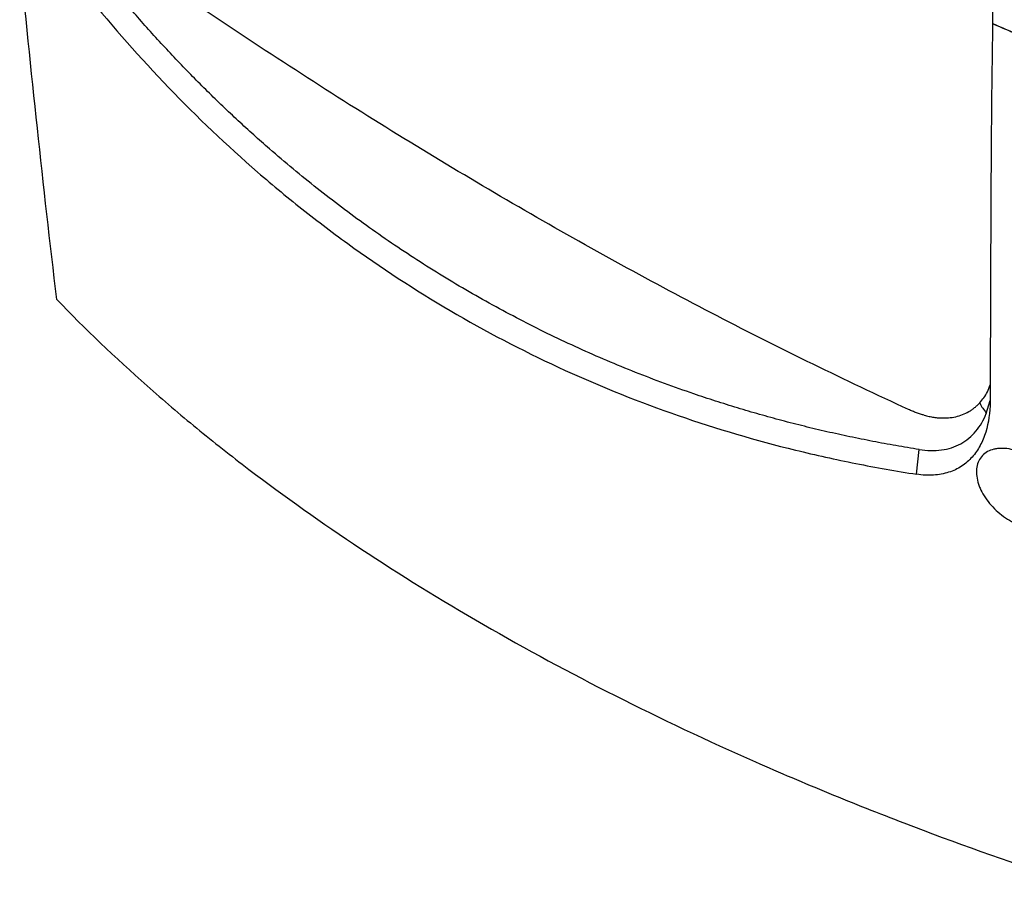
# Model space of a CAD drawing. Header units: millimetres. Extents: x 15458 to 16408, y 10213 to 11277.
# Tile 41 of 54: x 16168 to 16271, y 10942 to 11031. Entities that reach past the tile are written whole.
import ezdxf

# ---------------------------------------------------------------- set-up
doc = ezdxf.new("R2010")
doc.units = ezdxf.units.MM

msp = doc.modelspace()

# ---------------------------------------------------------------- linework, layer by layer
at = {"color": 7, "linetype": 'Continuous', "lineweight": 25}
for p, q in [((16269.52, 11030.83), (16269.5, 11030.82)), ((16268.84, 10990.2), (16269.25, 10991.56)), ((16261.58, 10983.88), (16261.86, 10986.45))]:
    msp.add_line(p, q, dxfattribs=at)
for points, knots in [([(16270.14, 11119.14), (16269.76, 11104), (16269.52, 11089.08), (16269.36, 11067), (16269.34, 11059.69), (16269.37, 11045.18), (16269.42, 11037.98), (16269.5, 11030.83)], [0, 0, 0, 0, 0.5, 0.5, 0.75, 0.75, 1, 1, 1, 1]), ([(16171.98, 11002.08), (16171.28, 11007.97), (16170.6, 11013.93), (16169.31, 11025.95), (16168.69, 11032.02), (16168.12, 11038.14)], [0, 0, 0, 0, 0.5, 0.5, 1, 1, 1, 1]), ([(16260.75, 10990.62), (16257.44, 10992.14), (16250.81, 10995.28), (16240.82, 11000.31), (16230.8, 11005.65), (16220.75, 11011.31), (16210.68, 11017.27), (16200.61, 11023.52), (16190.57, 11030.06), (16183.91, 11034.59), (16180.59, 11036.9)], [0.0963636, 0.0963636, 0.0963636, 0.0963636, 0.1972727, 0.2981818, 0.3990909, 0.5, 0.6008957, 0.7017914, 0.8026872, 0.9035829, 0.9035829, 0.9035829, 0.9035829]), ([(16261.86, 10986.45), (16261.45, 10986.52), (16260.64, 10986.65), (16259.43, 10986.86), (16258.22, 10987.07), (16257.02, 10987.3), (16255.82, 10987.54), (16254.62, 10987.79), (16253.43, 10988.04), (16252.24, 10988.31), (16251.06, 10988.58), (16249.89, 10988.87), (16248.71, 10989.16), (16247.54, 10989.47), (16246.38, 10989.78), (16245.22, 10990.11), (16244.07, 10990.44), (16242.92, 10990.78), (16241.77, 10991.14), (16240.63, 10991.5), (16239.49, 10991.87), (16236.69, 10992.81), (16232.28, 10994.44), (16226.35, 10996.96), (16220.57, 10999.76), (16214.95, 11002.83), (16209.49, 11006.16), (16204.21, 11009.75), (16199.08, 11013.61), (16195.22, 11016.82), (16192.5, 11019.22), (16190.88, 11020.7), (16189.28, 11022.21), (16187.69, 11023.75), (16186.13, 11025.32), (16184.58, 11026.92), (16183.05, 11028.55), (16181.54, 11030.21), (16180.05, 11031.9), (16178.58, 11033.61), (16177.62, 11034.78), (16177.13, 11035.36)], [0, 0, 0, 0, 0.0122425, 0.0244664, 0.0366722, 0.0488605, 0.0610319, 0.073187, 0.0853265, 0.0974509, 0.1095608, 0.1216569, 0.1337397, 0.1458099, 0.1578681, 0.1699149, 0.1819509, 0.1939768, 0.2059932, 0.2180006, 0.2299997, 0.2419912, 0.3070125, 0.3717963, 0.4364455, 0.5010636, 0.5651346, 0.6292379, 0.6934744, 0.7579444, 0.7797585, 0.8015997, 0.8234716, 0.8453781, 0.8673228, 0.8893094, 0.9113417, 0.9334232, 0.9555577, 0.9777488, 1, 1, 1, 1]), ([(16175.13, 11033.79), (16180.57, 11027.08), (16186.49, 11020.92), (16194.52, 11013.95), (16196.16, 11012.6), (16199.51, 11009.96), (16201.21, 11008.68), (16206.42, 11004.96), (16210, 11002.65), (16221.04, 10996.26), (16228.73, 10992.77), (16240.74, 10988.61), (16244.82, 10987.41), (16250.01, 10986.14), (16251.06, 10985.89), (16253.15, 10985.43), (16254.2, 10985.21), (16257.35, 10984.58), (16259.46, 10984.21), (16261.58, 10983.88)], [0, 0, 0, 0, 0.25, 0.25, 0.3125, 0.3125, 0.375, 0.375, 0.5, 0.5, 0.75, 0.75, 0.875, 0.875, 0.90625, 0.90625, 0.9375, 0.9375, 1, 1, 1, 1]), ([(16171.98, 11002.08), (16174.92, 10999.03), (16178.06, 10996.03), (16182.24, 10992.33), (16183.09, 10991.6), (16184.81, 10990.13), (16185.68, 10989.4), (16188.33, 10987.23), (16190.15, 10985.8), (16199.43, 10978.74), (16207.57, 10973.35), (16220.87, 10965.67), (16225.45, 10963.2), (16234.9, 10958.43), (16239.77, 10956.13), (16247.3, 10952.81), (16249.85, 10951.73), (16253.72, 10950.13), (16255.03, 10949.61), (16257.64, 10948.57), (16258.95, 10948.06), (16265.55, 10945.53), (16270.93, 10943.61), (16276.42, 10941.79)], [0, 0, 0, 0, 0.125, 0.125, 0.15625, 0.15625, 0.1875, 0.1875, 0.25, 0.25, 0.5, 0.5, 0.625, 0.625, 0.75, 0.75, 0.8125, 0.8125, 0.84375, 0.84375, 0.875, 0.875, 1, 1, 1, 1]), ([(16268.17, 10991.32), (16268.46, 10991.67), (16268.9, 10992.2), (16269.16, 10992.94), (16269.25, 10993.2)], [0, 0, 0, 0, 0.64967, 1, 1, 1, 1]), ([(16269.25, 10991.43), (16269.24, 10990.3), (16269.09, 10989.24), (16268.71, 10988.02), (16268.62, 10987.78), (16268.43, 10987.31), (16268.32, 10987.08), (16267.97, 10986.43), (16267.7, 10986.03), (16267.21, 10985.49), (16267.04, 10985.32), (16266.67, 10985), (16266.48, 10984.85), (16265.86, 10984.45), (16265.41, 10984.23), (16264.68, 10984), (16264.42, 10983.94), (16263.9, 10983.84), (16263.62, 10983.8), (16262.78, 10983.75), (16262.19, 10983.78), (16261.58, 10983.88)], [0, 0, 0, 0, 0.25, 0.25, 0.3125, 0.3125, 0.375, 0.375, 0.5, 0.5, 0.5625, 0.5625, 0.625, 0.625, 0.75, 0.75, 0.8125, 0.8125, 0.875, 0.875, 1, 1, 1, 1]), ([(16262.38, 10990.02), (16262.47, 10990), (16262.63, 10989.96), (16262.88, 10989.9), (16263.13, 10989.85), (16263.38, 10989.81), (16263.62, 10989.78), (16263.86, 10989.76), (16264.29, 10989.73), (16264.91, 10989.74), (16265.67, 10989.85), (16266.38, 10990.07), (16266.93, 10990.33), (16267.34, 10990.59), (16267.64, 10990.81), (16267.91, 10991.05), (16268.08, 10991.23), (16268.17, 10991.32)], [0, 0, 0, 0, 0.035769, 0.071485, 0.107169, 0.142845, 0.178533, 0.214258, 0.25004, 0.374997, 0.500007, 0.624964, 0.749973, 0.81253, 0.874974, 0.937424, 1, 1, 1, 1]), ([(16261.86, 10986.45), (16262.66, 10986.32), (16264.22, 10986.29), (16266.26, 10986.94), (16267.85, 10988.27), (16268.57, 10989.51), (16268.84, 10990.2)], [0, 0, 0, 0, 0.01986631, 0.03973262, 0.05959893, 0.07946524, 0.07946524, 0.07946524, 0.07946524]), ([(16276.71, 10981.77), (16276.79, 10981.49), (16276.83, 10981.22), (16276.87, 10980.71), (16276.86, 10980.46), (16276.78, 10979.98), (16276.71, 10979.76), (16276.51, 10979.35), (16276.38, 10979.17), (16276.07, 10978.84), (16275.89, 10978.71), (16275.48, 10978.48), (16275.26, 10978.39), (16274.78, 10978.27), (16274.52, 10978.24), (16273.99, 10978.22), (16273.71, 10978.24), (16273.14, 10978.33), (16272.85, 10978.41), (16272.27, 10978.6), (16271.98, 10978.72), (16271.41, 10979), (16271.12, 10979.16), (16270.58, 10979.53), (16270.31, 10979.73), (16269.81, 10980.17), (16269.57, 10980.4), (16269.14, 10980.9), (16268.93, 10981.15), (16268.57, 10981.69), (16268.42, 10981.96), (16268.22, 10982.37), (16268.16, 10982.51), (16268.06, 10982.79), (16268.01, 10982.93), (16267.9, 10983.34), (16267.85, 10983.6), (16267.81, 10984.13), (16267.82, 10984.38), (16267.9, 10984.85), (16267.97, 10985.07), (16268.17, 10985.48), (16268.3, 10985.66), (16268.6, 10985.98), (16268.78, 10986.12), (16269.18, 10986.34), (16269.4, 10986.42), (16269.75, 10986.51), (16269.88, 10986.53), (16270.13, 10986.57), (16270.26, 10986.57), (16270.66, 10986.58), (16270.93, 10986.56), (16271.5, 10986.46), (16271.79, 10986.39), (16272.37, 10986.2), (16272.66, 10986.08), (16273.24, 10985.79), (16273.52, 10985.63), (16274.07, 10985.27), (16274.34, 10985.06), (16274.84, 10984.63), (16275.08, 10984.4), (16275.52, 10983.92), (16275.73, 10983.66), (16276.09, 10983.13), (16276.25, 10982.87), (16276.52, 10982.32), (16276.63, 10982.04), (16276.71, 10981.77)], [0, 0, 0, 0, 0.03125, 0.03125, 0.0625, 0.0625, 0.09375, 0.09375, 0.125, 0.125, 0.15625, 0.15625, 0.1875, 0.1875, 0.21875, 0.21875, 0.25, 0.25, 0.28125, 0.28125, 0.3125, 0.3125, 0.34375, 0.34375, 0.375, 0.375, 0.40625, 0.40625, 0.4375, 0.4375, 0.46875, 0.46875, 0.484375, 0.484375, 0.5, 0.5, 0.53125, 0.53125, 0.5625, 0.5625, 0.59375, 0.59375, 0.625, 0.625, 0.65625, 0.65625, 0.6875, 0.6875, 0.703125, 0.703125, 0.71875, 0.71875, 0.75, 0.75, 0.78125, 0.78125, 0.8125, 0.8125, 0.84375, 0.84375, 0.875, 0.875, 0.90625, 0.90625, 0.9375, 0.9375, 0.96875, 0.96875, 1, 1, 1, 1])]:
    msp.add_open_spline(points, degree=3, knots=knots, dxfattribs=at)
for points in [[(16269.5, 11030.82), (16269.3, 11017.49), (16269.29, 11004.34), (16269.25, 10991.43)], [(16269.5, 11030.83), (16270.21, 11030.52), (16270.93, 11030.21), (16271.65, 11029.9)], [(16269.5, 11030.82), (16270.21, 11030.5), (16270.93, 11030.2), (16271.65, 11029.89)], [(16262.38, 10990.02), (16262.25, 10990.06), (16261.98, 10990.14), (16261.58, 10990.28), (16261.17, 10990.44), (16260.89, 10990.56), (16260.75, 10990.62)], [(16268.17, 10991.32), (16268.36, 10990.8), (16268.59, 10990.72), (16268.84, 10990.2)]]:
    msp.add_open_spline(points, degree=3, dxfattribs=at)

doc.saveas('drawing.dxf')
